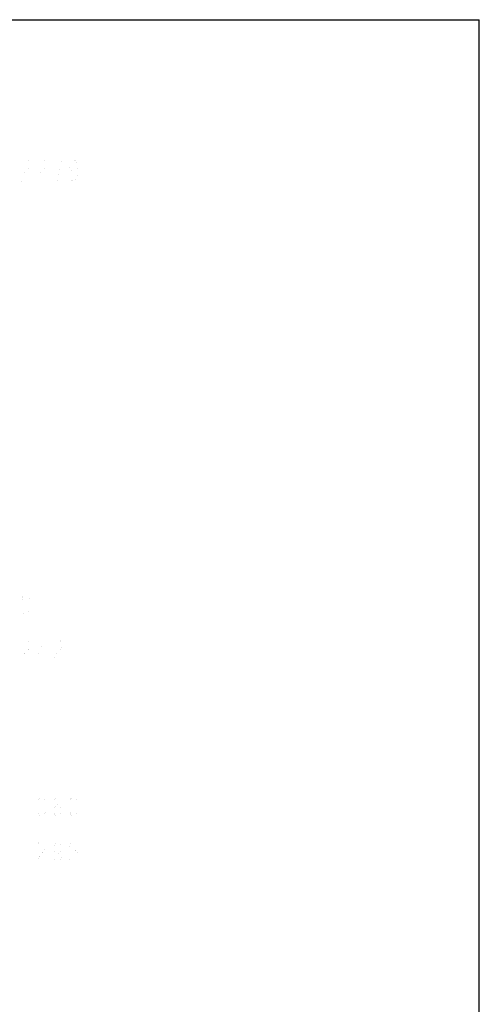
# Model space of a CAD drawing. Header units: millimetres. Extents: x 0 to 11890, y 0 to 8410.
# Tile 137 of 137: x 9478 to 11890, y 3241 to 8410. Entities that reach past the tile are written whole.
import ezdxf

# ---------------------------------------------------------------- set-up
doc = ezdxf.new("R2010")
doc.units = ezdxf.units.MM
doc.header["$LTSCALE"] = 653.95
doc.layers.add('ZUIDAYUNDONGFANWEI_DXF_FORMAT', color=7, linetype='CONTINUOUS')
doc.layers.add('ZUIDAYUNDONGFANWEIDXF_DIMENSION', color=7, linetype='CONTINUOUS')

msp = doc.modelspace()

# ---------------------------------------------------------------- linework, layer by layer
at = {"layer": 'ZUIDAYUNDONGFANWEI_DXF_FORMAT', "color": 7, "linetype": 'Continuous'}
for p in [(0, 8410), (11890, 0)]:
    msp.add_line(p, (11890, 8410), dxfattribs=at)
at = {"layer": 'ZUIDAYUNDONGFANWEIDXF_DIMENSION', "color": 5, "linetype": 'Continuous', "const_width": 0.1}
for points in [[(9488.132, 7658.08), (9493.383, 7668.079), (9503.882, 7678.08), (9514.382, 7678.08), (9524.883, 7668.079), (9530.133, 7658.08), (9530.133, 7638.079), (9524.883, 7628.08)], [(9572.132, 7658.08), (9577.383, 7668.079), (9587.882, 7678.08), (9598.382, 7678.08), (9608.883, 7668.079), (9614.133, 7658.08), (9614.133, 7638.079), (9608.883, 7628.08)], [(9677.133, 7558.079), (9682.382, 7608.079), (9687.632, 7638.079), (9692.883, 7658.08), (9698.132, 7678.08), (9656.132, 7678.08)], [(9782.132, 7638.079), (9776.883, 7618.08), (9761.133, 7608.079), (9745.383, 7618.08), (9740.133, 7638.079), (9745.383, 7658.08), (9750.632, 7668.079), (9761.133, 7678.08), (9771.632, 7668.079), (9776.883, 7658.08), (9782.132, 7638.079), (9782.132, 7598.08), (9776.883, 7578.079), (9771.632, 7568.08), (9761.133, 7558.079), (9750.632, 7568.08), (9745.383, 7578.079)], [(9524.883, 7628.08), (9503.882, 7608.079), (9493.383, 7588.079), (9488.132, 7558.079), (9530.133, 7558.079)], [(9608.883, 7628.08), (9587.882, 7608.079), (9577.383, 7588.079), (9572.132, 7558.079), (9614.133, 7558.079)], [(9509.133, 5278.735), (9498.632, 5288.735), (9493.383, 5298.735), (9488.132, 5318.735), (9488.132, 5358.735), (9493.383, 5378.735), (9498.632, 5388.735), (9509.133, 5398.735), (9519.632, 5388.735), (9524.883, 5378.735), (9530.133, 5358.735), (9530.133, 5318.735), (9524.883, 5298.735), (9519.632, 5288.735), (9509.133, 5278.735)], [(9488.132, 5136.298), (9493.383, 5146.298), (9503.882, 5156.298), (9514.382, 5156.298), (9524.883, 5146.298), (9530.133, 5136.298), (9530.133, 5116.298), (9524.883, 5106.298), (9514.382, 5096.298), (9503.882, 5086.298), (9493.383, 5066.298), (9488.132, 5036.298), (9530.133, 5036.298)], [(9608.883, 5036.298), (9608.883, 5156.298), (9572.132, 5066.298), (9619.382, 5066.298)], [(9656.132, 5136.298), (9661.383, 5146.298), (9671.882, 5156.298), (9682.382, 5156.298), (9692.883, 5146.298), (9698.132, 5136.298), (9698.132, 5116.298), (9692.883, 5106.298), (9682.382, 5096.298), (9671.882, 5086.298), (9661.383, 5066.298), (9656.132, 5036.298), (9698.132, 5036.298)], [(9509.133, 4338.487), (9509.133, 4218.487)], [(9593.133, 4218.487), (9582.632, 4228.487), (9577.383, 4238.487), (9572.132, 4258.487), (9572.132, 4298.487), (9577.383, 4318.487), (9582.632, 4328.487), (9593.133, 4338.487), (9603.632, 4328.487), (9608.883, 4318.487), (9614.133, 4298.487), (9614.133, 4258.487), (9608.883, 4238.487), (9603.632, 4228.487), (9593.133, 4218.487)], [(9656.132, 4258.487), (9661.383, 4278.487), (9677.133, 4288.487), (9692.883, 4278.487), (9698.132, 4258.487), (9692.883, 4238.487), (9687.632, 4228.487), (9677.133, 4218.487), (9666.632, 4228.487), (9661.383, 4238.487), (9656.132, 4258.487), (9656.132, 4298.487), (9661.383, 4318.487), (9666.632, 4328.487), (9677.133, 4338.487), (9687.632, 4328.487), (9692.883, 4318.487)], [(9761.133, 4218.487), (9750.632, 4228.487), (9745.383, 4238.487), (9740.133, 4258.487), (9740.133, 4298.487), (9745.383, 4318.487), (9750.632, 4328.487), (9761.133, 4338.487), (9771.632, 4328.487), (9776.883, 4318.487), (9782.132, 4298.487), (9782.132, 4258.487), (9776.883, 4238.487), (9771.632, 4228.487), (9761.133, 4218.487)], [(9509.133, 4100.597), (9509.133, 3980.597)], [(9572.132, 4080.597), (9577.383, 4090.597), (9587.882, 4100.597), (9598.382, 4100.597), (9608.883, 4090.597), (9614.133, 4080.597), (9614.133, 4060.597), (9608.883, 4050.597), (9598.382, 4040.597), (9587.882, 4030.597), (9577.383, 4010.597), (9572.132, 3980.597), (9614.133, 3980.597)], [(9698.132, 4060.597), (9692.883, 4040.597), (9677.133, 4030.597), (9661.383, 4040.597), (9656.132, 4060.597), (9661.383, 4080.597), (9666.632, 4090.597), (9677.133, 4100.597), (9687.632, 4090.597), (9692.883, 4080.597), (9698.132, 4060.597), (9698.132, 4020.597), (9692.883, 4000.597), (9687.632, 3990.597), (9677.133, 3980.597), (9666.632, 3990.597), (9661.383, 4000.597)], [(9755.882, 4050.597), (9745.383, 4060.597), (9740.133, 4070.597), (9740.133, 4080.597), (9745.383, 4090.597), (9755.882, 4100.597), (9766.382, 4100.597), (9776.883, 4090.597), (9782.132, 4080.597), (9782.132, 4070.597), (9776.883, 4060.597), (9766.382, 4050.597)], [(9755.882, 3980.597), (9745.383, 3990.597), (9740.133, 4000.597), (9734.882, 4010.597), (9734.882, 4020.597), (9740.133, 4030.597), (9745.383, 4040.597), (9755.882, 4050.597), (9766.382, 4050.597), (9776.883, 4040.597)], [(9776.883, 4040.597), (9787.382, 4020.597), (9787.382, 4010.597)], [(9787.382, 4010.597), (9776.883, 3990.597), (9766.382, 3980.597), (9755.882, 3980.597)]]:
    msp.add_lwpolyline(points, dxfattribs=at)

doc.saveas('drawing.dxf')
